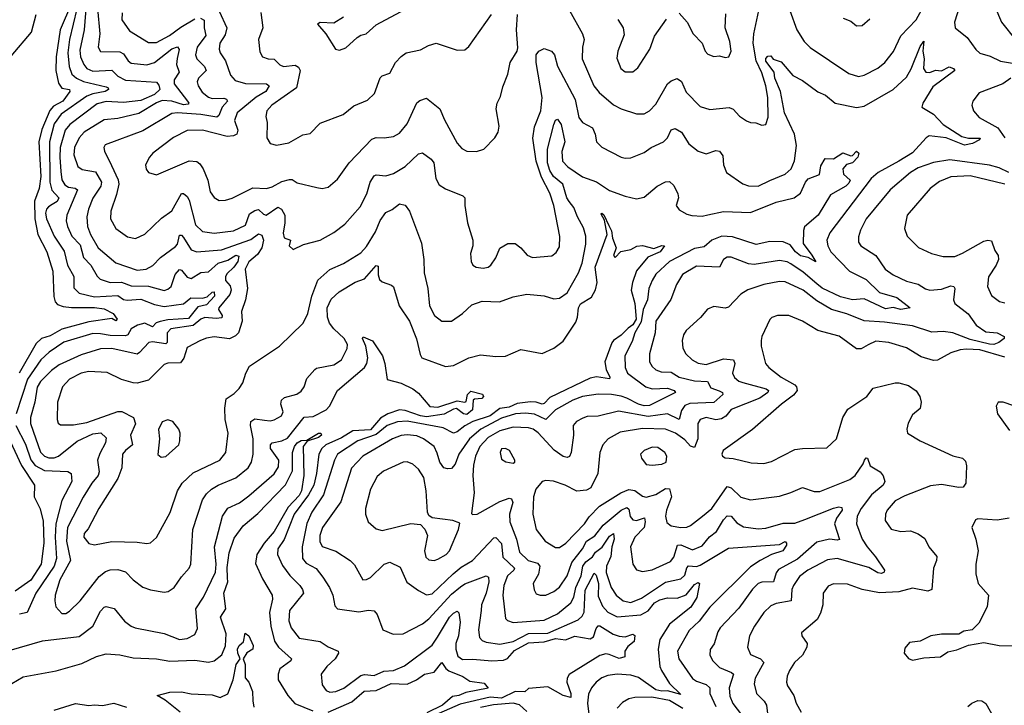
# Model space of a CAD drawing. Extents: x 1443846 to 1577407, y 839182 to 927291.
# Tile 37 of 256: x 1476716 to 1481821, y 847244 to 850797. Entities that reach past the tile are written whole.
import ezdxf

# ---------------------------------------------------------------- set-up
doc = ezdxf.new("R2010")
doc.units = 0

msp = doc.modelspace()

# ---------------------------------------------------------------- linework, layer by layer
at = {"layer": '0CON20XD'}
for points in [[(1477031, 850935), (1476975.2, 850695), (1476966.5, 850625), (1476972.5, 850555), (1476987.5, 850515), (1477011.8, 850495), (1477047.9, 850477.9), (1477165, 850449.4), (1477175.4, 850445), (1477176.5, 850435), (1477158.9, 850425), (1477095, 850413.7), (1477065, 850401), (1476931.3, 850308.7), (1476895, 850257.4), (1476870.4, 850165), (1476873.1, 849955), (1476883.4, 849913.4), (1476919.5, 849875), (1476910.8, 849855), (1476885, 849839.4), (1476865, 849828.4), (1476854.8, 849815), (1476850.5, 849795), (1476854.6, 849764.6), (1476894.8, 849675), (1476947.2, 849597.2), (1476963.6, 849525), (1476997.3, 849467.3), (1476997.1, 849407.1), (1477025, 849380), (1477105, 849361.7), (1477225, 849367.4), (1477255, 849347.7), (1477273.5, 849343.5), (1477345, 849349.1), (1477415, 849322), (1477465, 849311.4), (1477565, 849324.1), (1477603.9, 849356.1), (1477665.1, 849354.9), (1477688.4, 849361.6), (1477715, 849385.4), (1477725, 849386.5), (1477726.7, 849365), (1477685, 849319.2), (1477640.4, 849309.6), (1477591.8, 849248.2), (1477485, 849242.3), (1477445, 849233.8), (1477423.2, 849226.8), (1477405.1, 849204.9), (1477365, 849224.5), (1477327.9, 849215), (1477295, 849195.6), (1477277, 849165), (1477265, 849158.6), (1477185, 849160), (1477135, 849170), (1477095, 849170.7), (1476945, 849125.7), (1476868.7, 849075), (1476825.7, 849034.3), (1476756.6, 848935), (1476698.5, 848755)], [(1476985, 850882.1), (1476926.4, 850745), (1476905.6, 850605.6), (1476904.2, 850535), (1476918.3, 850468.3), (1476935, 850441.8), (1476975.3, 850435.3), (1476975.7, 850425.7), (1476940.4, 850375), (1476891.2, 850348.8), (1476873.4, 850326.6), (1476831.7, 850228.3), (1476816.3, 850165), (1476825.3, 849985), (1476817.6, 849922.4), (1476793.4, 849856.6), (1476795.4, 849765), (1476810.6, 849685), (1476857.6, 849595), (1476888.6, 849495), (1476893.7, 849363.7), (1476901.2, 849335), (1476912.3, 849322.3), (1476941.2, 849311.2), (1476985, 849305.5), (1477105, 849305.1), (1477155, 849298.4), (1477201.9, 849275), (1477222.5, 849245), (1477215, 849237.5), (1477195, 849248.6), (1477075, 849231.2), (1476935, 849194.3), (1476875, 849158.4), (1476829.6, 849145), (1476801.4, 849118.6), (1476713.4, 848965)], [(1477060.9, 850875), (1477050.3, 850745), (1477028.8, 850638.8), (1477031.7, 850605), (1477048.2, 850565), (1477065.4, 850545), (1477095, 850530.9), (1477195, 850535.9), (1477225, 850504.7), (1477265, 850484.8), (1477425, 850473.5), (1477438.7, 850458.7), (1477443.9, 850435), (1477415, 850410.1), (1477345, 850378.8), (1477255, 850368.6), (1477165, 850373), (1477118.2, 850361.8), (1476976.2, 850253.8), (1476951.9, 850225), (1476927.1, 850135), (1476924, 850085), (1476930.5, 850010.5), (1476935, 849966.9), (1476951.2, 849941.2), (1476968.7, 849928.7), (1477004.7, 849924.7), (1477015.9, 849915.9), (1476960, 849785), (1476957.5, 849755), (1476964.1, 849725), (1476986.3, 849675), (1477030.1, 849630.1), (1477047.2, 849565), (1477085.9, 849525), (1477117.7, 849467.7), (1477133.5, 849453.5), (1477186.2, 849435), (1477245, 849437.8), (1477295, 849417.8), (1477385, 849415.9), (1477465, 849394.8), (1477485, 849400.3), (1477501.8, 849415), (1477523.3, 849476.7), (1477545, 849502.1), (1477555, 849498.8), (1477585, 849463.3), (1477605, 849456.8), (1477655, 849486.8), (1477695, 849490.4), (1477745.1, 849534.9), (1477795, 849551.3), (1477836.6, 849576.6), (1477852.7, 849572.7), (1477847.1, 849545), (1477826.9, 849515), (1477790.4, 849479.6), (1477782.7, 849465), (1477783.1, 849445), (1477807.6, 849417.6), (1477813.7, 849395), (1477805.9, 849374.1), (1477748.4, 849305), (1477747, 849295), (1477766.3, 849265), (1477765, 849252.9), (1477735, 849248.1), (1477675.8, 849254.2), (1477655, 849246.1), (1477615, 849211.9), (1477500.6, 849195), (1477481.3, 849175), (1477481.1, 849125), (1477475, 849117.9), (1477405, 849128.2), (1477385.3, 849124.7), (1477338.1, 849071.9), (1477325.2, 849064.8), (1477195, 849093.2), (1477135, 849091.9), (1477035, 849060.7), (1476921.6, 849008.4), (1476880.7, 848979.3), (1476825, 848922.8), (1476807.4, 848892.6), (1476795.2, 848815), (1476771.9, 848735), (1476772.6, 848705), (1476785.7, 848665), (1476825, 848555.4), (1476845, 848534.8), (1476867.1, 848527.1), (1476895, 848527.3), (1476918.2, 848535), (1477015, 848612.7), (1477095, 848651), (1477136.4, 848656.4), (1477165, 848630), (1477161.6, 848605), (1477131.1, 848548.9), (1477120.2, 848515), (1477128.2, 848455), (1477123.5, 848435), (1477090.6, 848395), (1477046.3, 848323.7), (1476964.9, 848165.1), (1476958.7, 848095), (1476979.6, 847995), (1476924.5, 847895), (1476901.1, 847815), (1476898.4, 847785), (1476904.6, 847755), (1476935, 847720.5), (1476955, 847720.9), (1476975, 847731.8), (1477030.5, 847785), (1477128.2, 847911.7), (1477161.9, 847938.1), (1477186.2, 847946.2), (1477225, 847948.7), (1477265.2, 847935.2), (1477304.2, 847895), (1477355, 847857.1), (1477395, 847841.9), (1477465, 847831.4), (1477485.4, 847834.6), (1477516.9, 847855), (1477555, 847910.8), (1477595.3, 847954.7), (1477604.6, 847975.4), (1477613.3, 848155), (1477665, 848308.6), (1477685, 848340), (1477711.1, 848365), (1477744.8, 848385.2), (1477836.4, 848423.6), (1477900.4, 848475), (1477918.9, 848505), (1477927.8, 848545), (1477926.7, 848625), (1477913.6, 848695), (1477915.3, 848714.7), (1477935, 848728.2), (1477985, 848722.5), (1478015, 848719.2), (1478035, 848723.8), (1478074.4, 848745), (1478082.7, 848765), (1478070.4, 848805), (1478074.2, 848825.8), (1478090, 848840), (1478152.5, 848857.5), (1478175, 848872.5), (1478191.4, 848895), (1478205, 848938.8), (1478246, 848985), (1478255, 848991.4), (1478345, 849008.8), (1478385.3, 849034.7), (1478415, 849093.8), (1478416.1, 849115), (1478399.6, 849145), (1478344.9, 849194.9), (1478322.9, 849225), (1478311.9, 849255), (1478310.6, 849305), (1478331, 849349), (1478372.9, 849387.1), (1478455, 849436.8), (1478504.5, 849455), (1478565, 849524.2), (1478575, 849520), (1478574.5, 849474.5), (1478581.2, 849451.2), (1478595, 849438.8), (1478645, 849422), (1478655, 849413.3), (1478683.7, 849313.7), (1478737.1, 849235), (1478773.8, 849143.8), (1478792, 849062), (1478802, 849045), (1478925, 848999.4), (1478965.4, 849004.6), (1479045, 849045.5), (1479105, 849061.1), (1479185, 849051.5), (1479235, 849053.1), (1479315, 849088.8), (1479425, 849068), (1479485, 849095.4), (1479535, 849131.6), (1479599.3, 849230.7), (1479608.4, 849255), (1479613.9, 849305), (1479624.9, 849325.1), (1479680.9, 849359.1), (1479702.3, 849397.7), (1479710, 849435), (1479700.4, 849515), (1479761.5, 849685), (1479748.6, 849758.6), (1479731.2, 849788.8), (1479735, 849795.5), (1479745, 849785.8), (1479770.8, 849730.8), (1479785, 849703.3), (1479789.6, 849665), (1479808.8, 849615), (1479795.8, 849575), (1479804.6, 849564.6), (1479833.3, 849596.7), (1479885, 849606.7), (1479915.7, 849624.3), (1479945, 849627.1), (1480005, 849611.8), (1480045, 849626.9), (1480060, 849625), (1480036.6, 849595), (1479973.3, 849566.7), (1479913.8, 849496.2), (1479893.1, 849435), (1479887.5, 849395), (1479905.9, 849325.9), (1479913.2, 849245), (1479895, 849216.2), (1479870.4, 849199.6), (1479835, 849161.7), (1479794.6, 849135.4), (1479787.1, 849122.9), (1479750.7, 849025), (1479756.7, 848985), (1479775.4, 848945), (1479774, 848936), (1479706.6, 848946.6), (1479675, 848939.8), (1479465, 848840.2), (1479435, 848808.1), (1479425, 848804.8), (1479395, 848815.2), (1479365, 848816.4), (1479295, 848808.1), (1479255, 848790.2), (1479205, 848781.8), (1479155, 848744.9), (1479065.1, 848714.9), (1479025, 848693.1), (1478985, 848661.6), (1478965, 848654.6), (1478911.7, 848681.7), (1478725, 848716.9), (1478675, 848713.5), (1478622, 848695), (1478565, 848647), (1478469.6, 848615), (1478364.7, 848545), (1478348.4, 848515), (1478291.4, 848335), (1478230.3, 848245), (1478205, 848186.9), (1478180.2, 848065), (1478182.8, 848005), (1478201, 847981), (1478253.4, 847953.4), (1478288.9, 847908.9), (1478322.5, 847855), (1478340, 847815), (1478350.3, 847760.3), (1478364.6, 847744.6), (1478475, 847728.9), (1478525, 847738.1), (1478554.4, 847734.4), (1478570, 847715), (1478600, 847635), (1478652.8, 847612.8), (1478705, 847614.6), (1478805, 847666.2), (1478838.2, 847691.8), (1478955, 847821), (1479001.2, 847858.8), (1479025, 847873.8), (1479135, 847915.5), (1479147.8, 847907.8), (1479148.9, 847885), (1479135.5, 847825), (1479111.1, 847765), (1479109.7, 847735), (1479095.3, 847635), (1479100.8, 847595), (1479115, 847580), (1479135, 847571.8), (1479205, 847561.6), (1479275, 847574.8), (1479355, 847617), (1479455, 847617.4), (1479612.5, 847687.5), (1479633.5, 847706.5), (1479643.7, 847726.3), (1479648.8, 847841.2), (1479695, 847929.2), (1479705, 847919.1), (1479717.7, 847875), (1479715, 847809.4), (1479738.2, 847758.2), (1479765, 847727.4), (1479815, 847702.2), (1479936.2, 847713.8), (1479975, 847734.3), (1480008.3, 847775), (1480035, 847791.1), (1480075, 847801.1), (1480125, 847799.2), (1480172.6, 847817.4), (1480215, 847869.7), (1480235, 847881.1), (1480240.5, 847875), (1480226.7, 847803.3), (1480196.5, 847753.5), (1480084.8, 847665.2), (1480035.3, 847584.7), (1480026.7, 847535), (1480036, 847445), (1480043.2, 847425), (1480085, 847357.9), (1480145, 847300), (1480075, 847319.5), (1480045, 847317.3), (1480015, 847324.4), (1479925, 847388), (1479885, 847399.8), (1479815, 847406.5), (1479765, 847399.3), (1479735, 847386.7), (1479705, 847364.6), (1479680.9, 847335), (1479665, 847301.2), (1479660.7, 847255), (1479667.9, 847197.9)], [(1477120.4, 850855), (1477131.1, 850725), (1477123.3, 850655), (1477135, 850632.5), (1477235, 850631.6), (1477255, 850620), (1477278.9, 850585), (1477295, 850572.4), (1477375, 850564.3), (1477415, 850574.8), (1477505, 850645.8), (1477535, 850656.9), (1477542.9, 850642.9), (1477533.1, 850596.9), (1477530, 850565), (1477544.1, 850525), (1477517.9, 850485), (1477518.1, 850465), (1477586.6, 850375), (1477592.7, 850365), (1477589.5, 850360.5), (1477565, 850355.9), (1477505, 850374.4), (1477455, 850378.5), (1477425, 850367), (1477335, 850311.6), (1477225, 850285.3), (1477155, 850278.6), (1477051.2, 850215), (1477025, 850184.6), (1477000.9, 850135), (1476997.3, 850097.3), (1477017.4, 850037.4), (1477040.7, 850020.7), (1477109.2, 850009.2), (1477139.8, 849955), (1477137.7, 849935), (1477095, 849872.2), (1477072.7, 849815), (1477065.3, 849775), (1477067.8, 849725), (1477083.2, 849685), (1477123.7, 849615), (1477215, 849536.7), (1477325, 849499.6), (1477372, 849505), (1477405.9, 849524.1), (1477446, 849565), (1477525, 849621.5), (1477535.2, 849635), (1477545, 849680), (1477555, 849681.1), (1477565, 849669.1), (1477605, 849604.7), (1477635, 849594.8), (1477761.9, 849605), (1477915, 849657.8), (1477955, 849687.3), (1477971.3, 849681.3), (1477981.3, 849655), (1477971.7, 849615), (1477948.9, 849581.1), (1477905, 849542.8), (1477885.3, 849505), (1477897.5, 849405), (1477886.8, 849345), (1477867.1, 849285), (1477869.2, 849235), (1477850.8, 849175), (1477835, 849159.2), (1477805, 849144.3), (1477725, 849154.2), (1477685, 849147.8), (1477654.2, 849134.2)], [(1478395, 850810), (1478345, 850780), (1478275, 850782.5), (1478260, 850775), (1478303.3, 850725), (1478354.2, 850644.2), (1478375, 850638.8), (1478407.6, 850652.4), (1478465.5, 850704.5), (1478485, 850718), (1478512.5, 850725), (1478565, 850770), (1478717.5, 850852.5)], [(1480710, 850845), (1480745.3, 850745), (1480784.3, 850684.3), (1480815, 850652.5), (1481015, 850518.9), (1481065, 850503.5), (1481095, 850510.4), (1481165, 850546.8), (1481202.7, 850575), (1481247.2, 850632.8), (1481285, 850714.4), (1481365, 850796.7), (1481412.2, 850885)], [(1481589.6, 850865), (1481563.8, 850785), (1481565.8, 850755), (1481629.5, 850705), (1481673.3, 850643.3), (1481694.1, 850624.1), (1481748.9, 850608.9), (1481801.9, 850581.9), (1481913.5, 850563.5)], [(1481772.2, 850865), (1481807.1, 850785), (1481881.7, 850691.7)], [(1476671.4, 850608.6), (1476777.1, 850732.9), (1476802.4, 850825)], [(1477654.7, 850804.7), (1477673.1, 850795), (1477672.7, 850755), (1477681.9, 850715), (1477636.9, 850655), (1477628.2, 850615), (1477634.6, 850595), (1477675.3, 850555), (1477683.1, 850535), (1477643.3, 850495), (1477636.9, 850475), (1477641.1, 850455), (1477661.8, 850421.8), (1477695, 850395.2), (1477715, 850389.8), (1477775, 850390), (1477788.1, 850385), (1477793.5, 850375), (1477766.6, 850343.5), (1477748.9, 850301.1), (1477738.3, 850291.7), (1477655, 850305.6), (1477535, 850314), (1477505, 850311), (1477355, 850222.1), (1477160.4, 850149.6), (1477152.9, 850135), (1477156.7, 850116.7), (1477192.5, 850042.5), (1477227.3, 849967.3), (1477230.3, 849945), (1477218.7, 849891.3), (1477188.9, 849805), (1477187.3, 849765), (1477214.5, 849715), (1477275, 849672.1), (1477316.1, 849663.9), (1477365, 849685.6), (1477451.1, 849768.9), (1477505, 849806.7), (1477555, 849896), (1477565, 849897.5), (1477585, 849881.4), (1477595, 849862.5), (1477628.2, 849735), (1477665, 849700.4), (1477725, 849690.8), (1477825, 849703.3), (1477887, 849733), (1477908.6, 849791.3), (1477935, 849808.6), (1477955, 849814), (1477980.3, 849790.3), (1477995, 849784.8), (1478055, 849826.1), (1478073.8, 849815), (1478091.1, 849785), (1478091.2, 849745), (1478081.8, 849691.8), (1478087.1, 849667.1), (1478120, 849655), (1478114.2, 849625), (1478135, 849605.8), (1478187.6, 849632.4), (1478273.8, 849655), (1478345, 849694.3), (1478401.9, 849738.1), (1478481.8, 849828.2), (1478517.1, 849895), (1478533.1, 849955), (1478555, 849988.6), (1478565, 849993.1), (1478615, 849989.1), (1478655, 850000.4), (1478715, 850037.3), (1478785, 850101.9), (1478805, 850106.7), (1478849.2, 850075), (1478864.5, 850055), (1478874.6, 849975), (1478890.9, 849940.9), (1478925, 849920.6), (1479014.5, 849884.5), (1479024.2, 849875), (1479024.2, 849834.2), (1479037.5, 849745), (1479066.2, 849655), (1479066.2, 849625), (1479054, 849585), (1479056.7, 849545), (1479066.1, 849526.1), (1479082.5, 849515), (1479119.5, 849509.5)], [(1477247.4, 850832.6), (1477246.8, 850796.8), (1477285, 850740.5), (1477385, 850679.1), (1477425, 850679.7), (1477493.3, 850715), (1477551.7, 850758.3), (1477625, 850801.4)], [(1477751.5, 850841.5), (1477791.2, 850755), (1477781.4, 850718.6), (1477753.8, 850675), (1477750.4, 850645), (1477755.5, 850625), (1477783.8, 850583.8), (1477810, 850510), (1477833.1, 850483.1), (1477887.3, 850467.3), (1477995.8, 850465.8), (1478010.5, 850455), (1477992.4, 850425), (1477943.2, 850396.8), (1477843.7, 850315), (1477830, 850275), (1477848, 850225), (1477841.6, 850205), (1477824.8, 850195.2), (1477792.2, 850192.2), (1477665, 850224.7), (1477585, 850222.7), (1477513.8, 850186.2), (1477407.1, 850105), (1477389.4, 850085), (1477368.6, 850045), (1477372.1, 850022.1), (1477385, 850006), (1477425, 849992.9), (1477594.7, 850065.3), (1477635, 850062.3), (1477651, 850051), (1477667.7, 850025), (1477691.8, 849965), (1477704.5, 849905), (1477725, 849875.8), (1477750.3, 849860.3), (1477783, 849863), (1477817.8, 849872.2), (1477924.4, 849925.6), (1477996.6, 849923.4), (1478025, 849931.1), (1478075, 849958.4), (1478115, 849969.6), (1478128.8, 849968.8), (1478155, 849951.4), (1478257, 849927), (1478285, 849922.9), (1478315, 849929.2), (1478365, 849970.6), (1478424.7, 850055.3), (1478542, 850178), (1478563.9, 850186.1), (1478605.4, 850184.6), (1478655, 850192.2), (1478685, 850210), (1478725, 850258.6), (1478775, 850366.7), (1478790.5, 850379.5), (1478825, 850390), (1478895, 850336.2), (1478918.6, 850278.6), (1478985, 850157.5), (1479009.1, 850129.1), (1479035, 850115.6), (1479085, 850114.3), (1479122.7, 850127.3), (1479180, 850185), (1479198, 850215), (1479202.5, 850245), (1479186.9, 850335), (1479192.2, 850365), (1479209.8, 850400.2), (1479221.1, 850448.9), (1479246.7, 850515), (1479258.6, 850575), (1479295.2, 850634.8), (1479299.1, 850650.9), (1479292.5, 850745), (1479297.6, 850825)], [(1477966.5, 850835), (1477977.9, 850755), (1477954.5, 850695), (1477960.9, 850630.9), (1477975, 850604.2), (1478005.4, 850595.4), (1478035, 850592.3), (1478065, 850563.8), (1478084.8, 850554.8), (1478145, 850561.8), (1478161.4, 850551.4), (1478170.8, 850535), (1478151.1, 850445), (1478024.4, 850355), (1477998.5, 850325), (1477993.1, 850295), (1478000, 850265), (1477997.5, 850185), (1478015, 850156.2), (1478047.3, 850147.3), (1478111.3, 850158.7), (1478185, 850201.1), (1478222.6, 850207.4), (1478275, 850261.8), (1478393.9, 850306.1), (1478448.9, 850351.1), (1478518.9, 850381.1), (1478555.5, 850414.5), (1478585, 850496), (1478595, 850505.7), (1478635, 850520), (1478664.3, 850575), (1478695, 850607.5), (1478720, 850625), (1478795, 850640.5), (1478836.8, 850663.2), (1478875.5, 850675.5), (1478985, 850639.2), (1479025, 850642), (1479045, 850658.8), (1479163.3, 850825)], [(1479566.9, 850845), (1479634.7, 850725), (1479642.9, 850695), (1479634, 850655), (1479633.4, 850595), (1479692.8, 850455), (1479720.6, 850420.6), (1479795, 850356.1), (1479835, 850335.3), (1479915, 850308.9), (1479955, 850308.8), (1479981.9, 850325), (1480015, 850359.4), (1480075.6, 850465), (1480095, 850480.6), (1480125, 850492), (1480147.8, 850477.8), (1480172.3, 850422.3), (1480245, 850346.9), (1480295, 850331.8), (1480395, 850342.7), (1480415, 850333.1), (1480448.3, 850298.3), (1480485, 850272.5), (1480505, 850264.2), (1480532.5, 850262.5), (1480565, 850250), (1480585, 850254), (1480597.6, 850292.4), (1480595.7, 850394.3), (1480585.2, 850455), (1480565, 850522.2), (1480534.2, 850585), (1480519.6, 850675), (1480522.3, 850725), (1480548.8, 850845)], [(1479818.1, 850798.1), (1479846.1, 850756.1), (1479851.1, 850718.9), (1479817.1, 850635), (1479812.1, 850597.9), (1479832.9, 850545), (1479855, 850527.5), (1479895, 850528), (1479921.3, 850548.7), (1479983.1, 850645), (1480007.2, 850712.8), (1480069.9, 850800.1)], [(1480135, 850830.6), (1480176.7, 850785), (1480208.1, 850725), (1480254.2, 850675), (1480270.8, 850635), (1480285, 850618), (1480315, 850607.5), (1480345, 850610), (1480375, 850601.4), (1480393.3, 850605), (1480405.6, 850635), (1480399.1, 850685), (1480373.5, 850755), (1480377.9, 850827.9)], [(1480985.8, 850805.8), (1481025, 850790), (1481055, 850766.2), (1481085, 850767.5), (1481125, 850802)], [(1479119.5, 849509.5), (1479145, 849514.4), (1479160, 849525), (1479185, 849563.8), (1479206.7, 849613.3), (1479247.3, 849637.3), (1479285, 849637.1), (1479314.4, 849615), (1479347.4, 849577.4), (1479375, 849565.5), (1479475, 849573.1), (1479498.6, 849591.4), (1479515, 849620), (1479516.8, 849673.2), (1479486.3, 849835), (1479465, 849898.1), (1479421.9, 849981.9), (1479394.3, 850064.3), (1479376.7, 850183.3), (1479385, 850242), (1479418.2, 850325), (1479425.3, 850394.7), (1479393.6, 850575), (1479394.7, 850615), (1479408.2, 850635), (1479435, 850647.6), (1479474.4, 850635), (1479488.8, 850615), (1479505, 850555.8), (1479595.6, 850384.4), (1479615, 850290), (1479635, 850264.4), (1479686.4, 850236.4), (1479700, 850205), (1479706.7, 850165), (1479735, 850136.7), (1479835, 850085.7), (1479855, 850079.4), (1479885, 850081.1), (1479955, 850109.5), (1479990, 850135), (1480055, 850164.3), (1480075.3, 850184.7), (1480095, 850227.1), (1480115, 850233.6), (1480148.2, 850215), (1480185, 850154.5), (1480235, 850116.7), (1480275, 850101.9), (1480325, 850120), (1480345, 850116.2), (1480362.4, 850092.4), (1480366.2, 850045), (1480381.9, 850005), (1480465, 849946.7), (1480495, 849936.7), (1480545, 849935.5), (1480606.5, 849963.5), (1480685, 849997.3), (1480715.9, 850024.1), (1480734.2, 850065.8), (1480744.4, 850145), (1480733, 850205), (1480681.6, 850315), (1480660.5, 850425), (1480632.4, 850495), (1480628.2, 850525), (1480585, 850582.5), (1480585, 850596.5), (1480595, 850607.9), (1480610.5, 850610.5), (1480623.6, 850593.6), (1480665, 850578.5), (1480725, 850508.8), (1480775, 850482.2), (1480855, 850424.3), (1480895, 850407.1), (1480944.6, 850364.6), (1481055, 850342.3), (1481095, 850348.5), (1481245, 850435.5), (1481315, 850500.4), (1481338, 850542), (1481385, 850659.4), (1481405, 850685.6), (1481399.7, 850635), (1481406.2, 850595), (1481403.1, 850545), (1481414.4, 850525), (1481435, 850524.6), (1481465, 850536.7), (1481495, 850532.5), (1481535, 850553.6), (1481557.5, 850545), (1481565.3, 850534.7), (1481450.6, 850449.4), (1481398.2, 850365), (1481393.6, 850345), (1481455, 850307.3), (1481504.9, 850254.9), (1481601.7, 850191.7), (1481635, 850183.2), (1481695.7, 850184.3), (1481692.5, 850175), (1481657.1, 850155), (1481615, 850147.4), (1481520, 850185), (1481432.5, 850195), (1481416.2, 850185), (1481345, 850107.1), (1481275.2, 850064.8), (1481168.2, 850005), (1481131.2, 849975), (1480916.6, 849693.4), (1480901.3, 849655), (1480907.3, 849625), (1480922.8, 849595), (1481018.2, 849495), (1481105, 849450.8), (1481174.2, 849384.2), (1481265, 849358.2), (1481332.5, 849305), (1481285, 849294.8), (1481245, 849306), (1481205, 849299.8), (1481095, 849351.4), (1481034.2, 849345.8), (1480971.7, 849361.7), (1480876.6, 849406.6), (1480848.9, 849428.9), (1480779.3, 849489.3), (1480715, 849532.2), (1480695, 849542.3), (1480655, 849549.8), (1480525, 849528), (1480495, 849532.5), (1480405, 849566.4), (1480385, 849567.5), (1480365.8, 849555), (1480344.6, 849515.4), (1480225, 849520.6), (1480152.2, 849477.8), (1480122, 849425), (1480092.2, 849347.8), (1480014.7, 849235), (1480011.4, 849175), (1479982.2, 849065), (1479982.5, 849025), (1479995, 848999.4), (1480015, 848982.1), (1480043.1, 848973.1), (1480095, 848971.2), (1480135, 848944.8), (1480215, 848925.2), (1480281.8, 848921.8), (1480300, 848890), (1480343.2, 848873.3), (1480360, 848865), (1480361.4, 848855), (1480315, 848813.8), (1480191.8, 848808.2), (1480165, 848798.2), (1480148.2, 848771.8), (1480135, 848724.7), (1480074.8, 848754.8), (1479975, 848741.9), (1479821.3, 848768.7), (1479715, 848743.3), (1479659.4, 848740.6), (1479636.9, 848733.1), (1479602.9, 848715), (1479585.6, 848695), (1479588.5, 848645), (1479576, 848555), (1479567.1, 848532.9), (1479555, 848528.2), (1479534.4, 848534.4), (1479486.9, 848566.9), (1479405, 848656.7), (1479378.9, 848675), (1479355, 848682.6), (1479275, 848685.6), (1479205, 848666.2), (1479145, 848633), (1479102.3, 848585), (1479080, 848535), (1479068.7, 848488.7), (1479066.2, 848435), (1479073.3, 848345), (1479058.3, 848238.3), (1479063.3, 848233.3), (1479087.5, 848235), (1479205, 848301.2), (1479255, 848317.3), (1479265.5, 848315), (1479272.5, 848295), (1479256.8, 848235), (1479257.6, 848195), (1479293, 848105), (1479307.5, 848037.5), (1479352.1, 847995), (1479400.6, 847980.6), (1479413.5, 847965), (1479406.1, 847923.9), (1479378.9, 847875), (1479383.6, 847843.6), (1479395, 847822.5), (1479415, 847814.5), (1479445, 847815.4), (1479485, 847833.8), (1479515, 847856.9), (1479555, 847914.6), (1479578.7, 847985), (1479635, 848055.9), (1479654.9, 848095.1), (1479697.6, 848122.4), (1479741.8, 848178.2), (1479835, 848254.8), (1479865, 848269.7), (1479875, 848260.6), (1479882.1, 848222.1), (1479895, 848204.7), (1479915, 848202), (1479955.3, 848215.3), (1479959.8, 848195), (1479953.5, 848165), (1479906.1, 848115), (1479883.8, 848065), (1479895.6, 847975), (1479915, 847945.8), (1479945, 847937.8), (1479995, 847946.7), (1480090.7, 847989.3), (1480107.9, 848012.1), (1480126.9, 848075), (1480145, 848075.6), (1480205, 848050), (1480255, 848071.6), (1480293.2, 848116.8), (1480330, 848145), (1480364.8, 848205), (1480385, 848226.8), (1480405, 848223.8), (1480435, 848190.4), (1480469.1, 848169.1), (1480545, 848158.1), (1480585, 848161.7), (1480675, 848188.6), (1480735, 848188.9), (1480786.7, 848206.7), (1480935, 848266.5), (1480962.7, 848272.7), (1480979.8, 848269.8), (1480980.4, 848255), (1480951.2, 848215), (1480940.4, 848185), (1480966.6, 848103.4), (1480955, 848099.6), (1480915.2, 848105.2), (1480849.7, 848090.3), (1480748.4, 848001.6), (1480651.4, 847948.6), (1480638.7, 847931.3), (1480625, 847884.7), (1480565, 847882.9), (1480544.5, 847875), (1480515, 847846.4), (1480445, 847747.5), (1480348.2, 847645), (1480336.2, 847625), (1480317.8, 847562.2), (1480297.2, 847532.8), (1480294.4, 847505), (1480310, 847475), (1480345, 847440.5), (1480406.9, 847415), (1480417.3, 847405), (1480395.7, 847335), (1480397.7, 847292.3), (1480413.7, 847253.7), (1480458.2, 847195)], [(1481855, 850495.2), (1481814.2, 850465.8), (1481690.9, 850419.1), (1481658.8, 850375), (1481653.8, 850355), (1481662, 850325), (1481691.1, 850291.1), (1481787.6, 850237.6), (1481825, 850185.6)], [(1477654.2, 849134.2), (1477585, 849099.4), (1477566.7, 849043.3), (1477550.5, 849019.5), (1477485, 849016.9), (1477465, 849010), (1477385, 848928.8), (1477325, 848914.5), (1477305, 848915.6), (1477245, 848932.3), (1477169.4, 848969.4), (1477075, 848974.7), (1477035, 848965.8), (1476975, 848933.8), (1476937.9, 848895), (1476912.3, 848815), (1476910, 848725), (1476915.7, 848705.7), (1476927.8, 848697.8), (1476995, 848698.4), (1477065, 848709.3), (1477225, 848767.1), (1477246.8, 848766.8), (1477305.7, 848735.7), (1477316.4, 848703.6), (1477290.3, 848645), (1477301.8, 848595), (1477264.6, 848565), (1477249.2, 848545), (1477245.3, 848475), (1477225, 848420.5), (1477126.8, 848265), (1477071.5, 848158.5), (1477050, 848135), (1477048.9, 848115), (1477075, 848082.9), (1477105, 848075.6), (1477195, 848092.7), (1477325, 848090.4), (1477375, 848083.1), (1477395, 848086.9), (1477425.4, 848114.6), (1477497.3, 848242.7), (1477534.2, 848355.8), (1477558.5, 848395), (1477615, 848449.1), (1477754.4, 848515), (1477785.3, 848554.7), (1477798, 848655), (1477782.3, 848725), (1477779.8, 848785), (1477786.8, 848833.2), (1477829.3, 848860.7), (1477854.6, 848885.4), (1477873.1, 848915), (1477888.1, 848965), (1477907.9, 849002.1), (1478062.9, 849105), (1478186.9, 849225), (1478210.9, 849275), (1478231.1, 849365), (1478262.7, 849447.3), (1478325, 849503.4), (1478395, 849534.1), (1478485, 849589.1), (1478515, 849621.9), (1478561.3, 849698.7), (1478585, 849757.1), (1478615, 849798.6), (1478647, 849813), (1478685, 849842.5), (1478715, 849836), (1478737.1, 849805), (1478800.3, 849639.7), (1478812.5, 849555), (1478813.2, 849485), (1478832.3, 849405), (1478841.5, 849315), (1478866.9, 849265), (1478904.5, 849234.5), (1478955.3, 849234.7), (1479011.9, 849275), (1479060.1, 849319.9), (1479115, 849337.9), (1479204.5, 849335.5), (1479275, 849360.6), (1479345.8, 849374.2), (1479436.2, 849366.2), (1479485, 849350.9), (1479515, 849353.6), (1479555, 849381.1), (1479614, 849486), (1479633.2, 849535), (1479652.3, 849635), (1479651.7, 849675), (1479639.5, 849719.5), (1479608.4, 849775), (1479589.2, 849825), (1479565.9, 849855), (1479553.6, 849875), (1479531.7, 849945), (1479483.6, 849985), (1479465, 850015.9), (1479452.4, 850055), (1479453.8, 850126.2), (1479485, 850254.5), (1479495, 850277.3), (1479505, 850282.7), (1479523.3, 850255), (1479542.5, 850165), (1479527, 850115), (1479530, 850065), (1479558.5, 850035), (1479635, 849983.5), (1479707, 849957), (1479775, 849912.5), (1479855, 849882.7), (1479915, 849868.6), (1479955, 849877.5), (1480020.8, 849935), (1480065, 849956.7), (1480085, 849958.6), (1480108.2, 849938.2), (1480129.5, 849895), (1480131.8, 849875), (1480120, 849835), (1480135, 849811.9), (1480175, 849788.8), (1480202, 849782), (1480255, 849778.9), (1480284.4, 849785.6), (1480365, 849804.2), (1480505, 849798.4), (1480638.3, 849851.7), (1480731.4, 849875), (1480765, 849898.2), (1480790.2, 849955), (1480805, 849973.5), (1480862.9, 849995), (1480869.3, 850040.7), (1480892.1, 850077.9), (1480935, 850076.6), (1480985, 850108.3), (1481025, 850091.8), (1481035, 850092.9), (1481055, 850115.8), (1481067.3, 850105), (1481061.5, 850085), (1481035, 850055.5), (1481003.4, 850046.6), (1480984.4, 850025), (1480987.3, 849997.3), (1481021.4, 849965), (1481015, 849950), (1480999.4, 849935), (1480920.2, 849889.8), (1480856.1, 849785), (1480785.3, 849724.7), (1480779.6, 849705), (1480778.2, 849638.2), (1480822.7, 849577.3), (1480845, 849543.3), (1480805.3, 849565.3), (1480765, 849573.6), (1480738.6, 849595), (1480710.5, 849630.5), (1480675, 849646.2), (1480605, 849648.7), (1480535, 849631.7), (1480411.9, 849671.9), (1480356.3, 849676.3), (1480304.6, 849655), (1480265, 849620.6), (1480215, 849611.3), (1480086, 849545), (1480015, 849479.1), (1479994.8, 849445), (1479978.6, 849405), (1479971.1, 849345), (1479948.9, 849295), (1479939.1, 849230.9), (1479906.1, 849175), (1479891.1, 849128.9), (1479854.7, 849055), (1479855.3, 848995.3), (1479867.7, 848965), (1479963.2, 848895), (1479995, 848885.2), (1480075, 848888.2), (1480110, 848875), (1480115.8, 848865), (1479981.2, 848798.8), (1479955, 848797), (1479925, 848804.1), (1479865, 848836.7), (1479835, 848845.9), (1479785, 848854.5), (1479715, 848856.3), (1479635, 848844.4), (1479585, 848826.4), (1479495, 848776.2), (1479445, 848725.2), (1479385, 848752.9), (1479339.1, 848759.1), (1479287.1, 848755), (1479215, 848732.4), (1479107.3, 848675), (1479048, 848625), (1478992.9, 848545), (1478975, 848494.3), (1478955, 848472.2), (1478935, 848469.4), (1478915, 848475.6), (1478894.8, 848504.8), (1478881.7, 848551.7), (1478865, 848586.1), (1478810.4, 848625), (1478775, 848640), (1478725, 848645.2), (1478695, 848641.9), (1478649.5, 848625), (1478495, 848535.3), (1478437.3, 848472.7), (1478381.2, 848298.8), (1478285.9, 848165), (1478272.3, 848125), (1478272.4, 848092.4), (1478285, 848067.8), (1478355, 848042.7), (1478429.4, 847995), (1478451.5, 847971.5), (1478495, 847894.3), (1478515, 847895.6), (1478535, 847907.1), (1478606.9, 847975), (1478636.3, 847986.3), (1478689.9, 847959.9), (1478723.2, 847883.2), (1478785, 847839.2), (1478825, 847816.2), (1478855, 847821.6), (1478963.6, 847926.4), (1479005, 847959.8), (1479063.8, 847995), (1479175, 848111.5), (1479185, 848114.5), (1479215, 848083.1), (1479221.7, 848011.7), (1479281.5, 847955), (1479278.9, 847945), (1479245.2, 847915), (1479225.8, 847865), (1479222.2, 847815), (1479234.6, 847694.6), (1479245, 847683.5), (1479275, 847673.9), (1479435, 847685.2), (1479505, 847717.7), (1479574.2, 847775), (1479589.8, 847805), (1479599.4, 847855), (1479627.2, 847915), (1479636.5, 847965), (1479651.4, 847988.6), (1479686, 848014), (1479702.4, 848037.6), (1479736.6, 848063.4), (1479775, 848120.9), (1479795, 848134.3), (1479798.4, 848105), (1479785.8, 848065), (1479781, 848015), (1479758.1, 847965), (1479757.7, 847932.3), (1479783.1, 847855), (1479808.9, 847815), (1479845, 847786.5), (1479885, 847776.8), (1479940.8, 847799.2), (1480065, 847883.2), (1480145, 847899.5), (1480165, 847919.6), (1480175, 847957.1), (1480183.2, 847966.8), (1480225, 847964), (1480245, 847969.8), (1480391.9, 848058.1), (1480655, 848078.2), (1480685, 848092.5), (1480692.5, 848085), (1480692.2, 848075), (1480673.6, 848045), (1480614.6, 848025.4), (1480555, 847994.7), (1480505, 847962.3), (1480295, 847753.4), (1480238.8, 847681.2), (1480187.7, 847632.3), (1480127.4, 847525), (1480133.4, 847485), (1480205, 847383.6), (1480225, 847369.1), (1480275, 847351.8), (1480295.2, 847335.2), (1480295.3, 847305), (1480325, 847238.6)], [(1481845, 850004.7), (1481795, 850028.9), (1481745, 850043.7), (1481538.5, 850071.5), (1481455, 850057), (1481375, 850029.3), (1481334.6, 850005), (1481230, 849915), (1481105.4, 849765), (1481075, 849707.5), (1481065, 849672.5), (1481065.5, 849645), (1481076.9, 849625), (1481154.7, 849574.7), (1481204.5, 849505), (1481245, 849474.6), (1481315, 849442.7), (1481375, 849426.1), (1481412.7, 849402.7), (1481435, 849396.1), (1481495, 849400.7), (1481545, 849418.2), (1481559.2, 849415), (1481564.5, 849404.5), (1481558.8, 849345), (1481565, 849327.5), (1481633.9, 849273.9), (1481675.5, 849215), (1481725, 849179.1), (1481784.3, 849174.3), (1481820.8, 849155), (1481820, 849145), (1481792.3, 849125), (1481766.9, 849115), (1481745, 849115.3), (1481645, 849139.7), (1481555, 849174.4), (1481505, 849181.1), (1481445, 849177.9), (1481345, 849211.7), (1481199.4, 849230.6), (1481095, 849237.4), (1481005, 849273.8), (1480925.2, 849295.2), (1480850.1, 849340.1), (1480778.2, 849395), (1480685, 849439.6), (1480655, 849441.3), (1480574.3, 849425.7), (1480492.1, 849397.9), (1480455, 849375.6), (1480392.1, 849307.9), (1480375, 849303.1), (1480315, 849311.1), (1480282.6, 849297.4), (1480246, 849254), (1480172.6, 849187.4), (1480157.8, 849165), (1480150.6, 849135), (1480154.4, 849095), (1480170.6, 849065), (1480202.9, 849035), (1480235, 849018.2), (1480275, 849010.3), (1480365, 849040.7), (1480416.9, 849035), (1480424.2, 849015), (1480412.7, 848965), (1480422.5, 848942.5)], [(1481825, 849944.3), (1481645, 849987.7), (1481545, 849982.4), (1481485, 849958.9), (1481436.9, 849923.1), (1481318.6, 849785), (1481304.2, 849715), (1481318, 849675), (1481377, 849617), (1481443.3, 849585), (1481505, 849570.5), (1481565, 849570.5), (1481605, 849586.8), (1481715, 849649.6), (1481735.4, 849655.4), (1481755, 849650.8), (1481771.5, 849601.5), (1481788.9, 849575), (1481791.5, 849555), (1481779.6, 849525), (1481739.5, 849465), (1481733.5, 849415), (1481755, 849368.6), (1481797, 849337), (1481825, 849330.7)], [(1481825, 849049.2), (1481695, 849085.7), (1481625, 849090.4), (1481593.3, 849086.7), (1481545, 849070.8), (1481475, 849033.6), (1481455, 849030.9), (1481390.8, 849050.8), (1481315, 849097.3), (1481223.3, 849125), (1481155, 849130.9), (1481115, 849112.5), (1481078.8, 849091.2), (1481055, 849090.9), (1480965, 849157.1), (1480855, 849186.1), (1480775, 849234.5), (1480705, 849264.4), (1480645.8, 849264.2), (1480616, 849254), (1480605.8, 849244.2), (1480563.8, 849155), (1480560, 849135), (1480560.8, 849105), (1480583.1, 849015), (1480600, 848995), (1480664.5, 848944.5), (1480734.8, 848904.8), (1480744.3, 848894.3), (1480746.6, 848876.6), (1480728.5, 848851.5), (1480666.4, 848805), (1480516.2, 848673.8), (1480364, 848565), (1480356.2, 848545), (1480360, 848535), (1480375, 848526.2), (1480415, 848524.2), (1480508.8, 848501.2), (1480575, 848497.1), (1480615, 848507.1), (1480735, 848569.5), (1480775, 848575.6), (1480902, 848578), (1480950.8, 848625), (1480983.6, 848736.4), (1481010.3, 848779.7), (1481108, 848845), (1481141.7, 848888.3), (1481255, 848915.7), (1481275, 848915.7), (1481325, 848902), (1481364.2, 848874.2), (1481383.8, 848845), (1481390, 848815), (1481385, 848782.5), (1481345, 848750), (1481323.2, 848706.8), (1481316, 848675), (1481320, 848655), (1481385.4, 848615.4), (1481555, 848537.9), (1481605.5, 848525.5), (1481620.3, 848510.3), (1481625.5, 848485), (1481621.4, 848395), (1481608.8, 848375), (1481585, 848373.6), (1481495, 848388.4), (1481438.6, 848381.4), (1481305, 848330), (1481255, 848303.6), (1481214.5, 848255), (1481205.6, 848235), (1481202.9, 848202.9), (1481235, 848156.7), (1481284.4, 848144.4), (1481335, 848149.2), (1481375, 848132.9), (1481409.3, 848109.3), (1481430, 848065), (1481470.8, 848015), (1481470, 847995), (1481454.6, 847955), (1481445, 847843.8), (1481425, 847835.7), (1481345, 847851.2), (1481275, 847832.7), (1481175, 847826.4), (1481084.7, 847844.7), (1481007.8, 847872.2), (1480935, 847874.5), (1480908.6, 847861.4), (1480882.5, 847825), (1480880.4, 847765), (1480868.9, 847721.1), (1480851.4, 847688.6), (1480770.5, 847619.5), (1480771.2, 847605), (1480798.6, 847565), (1480798, 847545), (1480775.6, 847505), (1480734.2, 847465.8), (1480707.5, 847425), (1480695.5, 847395), (1480692.5, 847365), (1480696.9, 847345), (1480730, 847295), (1480743.1, 847255), (1480768, 847208)], [(1478059, 848481), (1478059.7, 848515), (1478017, 848575), (1478016.4, 848595), (1478026.2, 848603.8), (1478075.9, 848614.1), (1478105, 848629.2), (1478192.2, 848737.8), (1478238.3, 848741.7), (1478305.4, 848775), (1478322.7, 848795), (1478364.8, 848875.2), (1478504.4, 848995.6), (1478517.1, 849015), (1478521.8, 849045), (1478511.4, 849105), (1478493.6, 849145), (1478496.7, 849153.3), (1478545, 849132.5), (1478596.8, 849055), (1478609.7, 849015), (1478622.4, 848932.4), (1478693.5, 848913.5), (1478755, 848883.8), (1478785, 848861.2), (1478842.8, 848792.8), (1478885, 848789.1), (1478985, 848822.5), (1479025, 848814.5), (1479030.9, 848819.1), (1479038.4, 848855), (1479055, 848872.9), (1479116.2, 848856.2), (1479121.4, 848845), (1479113.3, 848835), (1479075, 848831.5), (1479066.9, 848825), (1479064, 848775), (1479035, 848751.7), (1479017.3, 848755), (1478982, 848782), (1478965, 848779.3), (1478916.8, 848753.2), (1478825, 848740.1), (1478795, 848744), (1478715, 848772.8), (1478685, 848775.2), (1478625, 848754.9), (1478587.2, 848732.8), (1478535, 848672.3), (1478443.7, 848666.3), (1478385, 848630.6), (1478304.3, 848595), (1478283.4, 848575), (1478268.1, 848545), (1478255.9, 848445), (1478241.4, 848385), (1478213, 848335), (1478139.8, 848235), (1478087, 848103), (1478054.7, 848055), (1478053.9, 848025), (1478078.9, 847968.9), (1478116.6, 847916.6), (1478169.5, 847865), (1478183.3, 847845), (1478187.5, 847825), (1478115.9, 847735), (1478112.2, 847682.2), (1478123.5, 847645), (1478165, 847593.1), (1478275, 847575.4), (1478315, 847546.8), (1478368, 847525), (1478369.2, 847515), (1478352.1, 847485), (1478309.1, 847445), (1478280, 847405), (1478285, 847350), (1478305, 847320.6), (1478325, 847312.9), (1478356.2, 847315), (1478397, 847333), (1478485, 847398.3), (1478505, 847403.2), (1478555, 847398.8), (1478605, 847421.8), (1478655, 847424), (1478711.7, 847448.3), (1478855, 847556.8), (1478883.3, 847596.7), (1478945, 847701.8), (1478965, 847722.3), (1478985, 847731.4), (1478993.5, 847723.5), (1479000, 847675), (1478991, 847605), (1478978.1, 847565), (1478977.9, 847535), (1478988.2, 847498.2), (1479012.2, 847482.2), (1479065, 847483.8), (1479165.2, 847475.2), (1479225, 847478.7), (1479245, 847486.1), (1479282.4, 847527.6), (1479355, 847568.6), (1479435, 847574), (1479495, 847591.1), (1479545.8, 847584.2), (1479595, 847602.2), (1479675, 847588.9), (1479690.9, 847599.1), (1479705, 847643.1), (1479715, 847655.6), (1479725, 847655.4), (1479793.4, 847613.4), (1479825, 847603.3), (1479855, 847599.5), (1479895, 847613.1), (1479906.1, 847606.1), (1479902.2, 847575), (1479870.3, 847549.7), (1479853.6, 847525), (1479854.4, 847495), (1479825, 847486.7), (1479773.2, 847506.8), (1479755, 847510.4), (1479725, 847502.9), (1479565.4, 847404.6), (1479554.6, 847385.4), (1479552.7, 847365), (1479574.3, 847305), (1479573.3, 847285), (1479533.8, 847295), (1479455, 847340), (1479355, 847330.7), (1479335, 847314.7), (1479285, 847315.4), (1479215, 847281), (1479155, 847286.9), (1479000.5, 847249.5), (1478791.3, 847158.7)], [(1480422.5, 848942.5), (1480444.5, 848925), (1480465, 848917.7), (1480586.9, 848885), (1480598.9, 848875), (1480595.5, 848865), (1480553.3, 848836.7), (1480405, 848777.5), (1480377, 848743), (1480355, 848728.1), (1480325, 848723.9), (1480275, 848735.3), (1480245, 848725.4), (1480232, 848705), (1480232.1, 848625), (1480215, 848580.4), (1480195, 848586.6), (1480165, 848619.3), (1480116, 848655), (1480065, 848674.8), (1479945, 848678), (1479829.4, 848660.6), (1479766.9, 848625), (1479740.5, 848595), (1479724.5, 848554.5), (1479713.8, 848445), (1479677.9, 848372.1), (1479655, 848359.1), (1479605, 848354.5), (1479544, 848386), (1479484.3, 848405.7), (1479445, 848409.2), (1479425.6, 848404.4), (1479392.2, 848365), (1479380, 848325), (1479376.9, 848235), (1479395, 848156), (1479441.1, 848095), (1479495, 848062.7), (1479515, 848061.8), (1479547.7, 848085), (1479644.6, 848185), (1479668.9, 848221.1), (1479723.1, 848276.9), (1479833.7, 848346.3), (1479875, 848362), (1479905, 848357.4), (1479945, 848328.9), (1479965, 848323.6), (1480015, 848336.8), (1480065, 848367.5), (1480085, 848366), (1480095.2, 848324.8), (1480069.6, 848255), (1480065.4, 848225), (1480072.4, 848192.4), (1480094, 848174), (1480145, 848165.4), (1480175, 848167.7), (1480195, 848176.2), (1480256.2, 848223.8), (1480305, 848263.5), (1480385, 848379.1), (1480405, 848371.9), (1480455, 848323.1), (1480505, 848309.2), (1480655, 848328.2), (1480715, 848346.4), (1480775, 848373.3), (1480835, 848351.8), (1480865, 848351.8), (1481020.5, 848415), (1481047.7, 848435), (1481089.4, 848495), (1481095.7, 848515), (1481105, 848526.2), (1481112.5, 848525), (1481126.7, 848485), (1481178, 848455), (1481193, 848433), (1481201.4, 848405), (1481193.3, 848385), (1481133.6, 848335), (1481080, 848265), (1481059.3, 848225), (1481055.4, 848185), (1481084.7, 848105), (1481109.7, 848065), (1481154.1, 848014.1), (1481200, 847945), (1481198.5, 847935), (1481185, 847926.9), (1481165, 847930.6), (1481118.2, 847958.2), (1480955, 848005.3), (1480905, 847998.8), (1480802.1, 847945), (1480758.9, 847911.1), (1480727.6, 847865), (1480720.5, 847845), (1480716.2, 847785), (1480638.1, 847771.9), (1480610.9, 847759.1), (1480575.4, 847725), (1480526.4, 847655), (1480500.5, 847605), (1480489.1, 847545), (1480505, 847508.1), (1480558.1, 847485), (1480575.3, 847465.3), (1480529.3, 847385), (1480523.8, 847355), (1480537.1, 847305), (1480576.6, 847266.6), (1480589.3, 847245), (1480600.9, 847145)], [(1481926.6, 848776.6), (1481815, 848816), (1481790, 848815), (1481780, 848795), (1481786.7, 848755), (1481848.9, 848668.9)], [(1477450.7, 848530.7), (1477475, 848534.2), (1477540.8, 848595), (1477547.1, 848615), (1477548.8, 848655), (1477541.2, 848675), (1477510, 848715), (1477485, 848724), (1477455, 848713.3), (1477436.1, 848673.9), (1477440.8, 848625), (1477433.3, 848543.3), (1477450.7, 848530.7)], [(1476585, 847304.7), (1476735, 847392.3), (1476905, 847422.3), (1477039.1, 847460.9), (1477115, 847496.4), (1477165, 847511.8), (1477235, 847505.5), (1477305, 847490.7), (1477425, 847485.9), (1477495, 847472.7), (1477625, 847478.1), (1477695, 847467.9), (1477725, 847474.6), (1477765, 847505.5), (1477783.2, 847553.2), (1477786.6, 847615), (1477758.2, 847701.8), (1477785.5, 847744.5), (1477774.8, 847825), (1477795.7, 847884.3), (1477794.7, 847905), (1477791.8, 847958.2), (1477802.4, 848035), (1477829.3, 848110.7), (1477875.5, 848175), (1477952, 848238), (1478095, 848386.2), (1478130.7, 848459.3), (1478130.5, 848555), (1478140.9, 848585), (1478155, 848603.8), (1478175, 848616.9), (1478205, 848618.8), (1478265, 848654.6), (1478277.5, 848655), (1478281.3, 848645), (1478265, 848632), (1478206.2, 848613.8), (1478186.1, 848585), (1478189.5, 848435), (1478178.3, 848355), (1478165, 848331.8), (1478108.9, 848271.1), (1478035.3, 848144.7), (1477983.6, 848085), (1477946.6, 848025), (1477939.9, 847979.9), (1477975, 847899.4), (1478026, 847815), (1478027.1, 847795), (1478012, 847725), (1478018.6, 847655), (1478037.4, 847577.4), (1478058.2, 847545), (1478125.4, 847485), (1478123.1, 847475), (1478065, 847432.9), (1478056.2, 847405), (1478056.2, 847376.2), (1478106.9, 847295), (1478143.1, 847253.1), (1478237.1, 847215)], [(1476697.2, 848695), (1476746.8, 848596.8), (1476775, 848516.7), (1476797, 848487), (1476845, 848461.9), (1476966.5, 848456.5), (1476983.3, 848445), (1476986.2, 848405), (1476935.4, 848305.4), (1476903.7, 848185), (1476900, 848115), (1476907.8, 848005), (1476894.5, 847965), (1476799.8, 847825), (1476755, 847725.6), (1476715, 847716.8)], [(1476656.3, 848636.3), (1476726.3, 848486.3), (1476793.8, 848385), (1476791.9, 848325), (1476822.9, 848262.9), (1476838.1, 848198.1), (1476841, 848085), (1476827.6, 847975), (1476775, 847893.6), (1476693.7, 847836.3)], [(1479275, 848498.8), (1479283.3, 848505), (1479283.8, 848515), (1479256, 848565), (1479235, 848575.6), (1479215, 848573.8), (1479207.1, 848555), (1479215, 848520), (1479236.1, 848506.1), (1479275, 848498.8)], [(1479995, 848488.5), (1480045, 848493.5), (1480068.8, 848505), (1480072.5, 848535), (1480062, 848555), (1480025, 848580.8), (1479995, 848582.9), (1479954.7, 848565.3), (1479936, 848545), (1479940, 848525), (1479965, 848493.1), (1479995, 848488.5)], [(1478865, 847995.5), (1478885, 848000.9), (1478927.1, 848025), (1478945.5, 848045), (1478990.8, 848155), (1478998.8, 848188.8), (1478962.5, 848202.5), (1478855, 848216), (1478837.7, 848227.7), (1478830.8, 848245), (1478824.5, 848355), (1478812.1, 848425), (1478785, 848468.6), (1478755, 848494.3), (1478725.5, 848505.5), (1478705, 848503.6), (1478603, 848457), (1478570.5, 848429.5), (1478535.5, 848364.5), (1478509.5, 848265), (1478509.4, 848235), (1478522.9, 848195), (1478565, 848159.2), (1478595, 848151.1), (1478745, 848186.7), (1478795, 848182), (1478817, 848157), (1478830, 848125), (1478814.5, 848045), (1478821.9, 848011.9), (1478837.6, 847997.6), (1478865, 847995.5)], [(1476661.1, 847528.9), (1476835, 847578.8), (1477025, 847601.1), (1477095.7, 847654.3), (1477135, 847732.9), (1477155, 847753.1), (1477165.6, 847755.6), (1477206, 847746), (1477260.4, 847680.4), (1477294, 847654), (1477315, 847645.6), (1477465, 847616.4), (1477545, 847586.2), (1477585, 847591.2), (1477625, 847610.6), (1477637.7, 847642.3), (1477629.6, 847745), (1477668.8, 847805), (1477732.4, 847935), (1477735.6, 847975), (1477726.9, 848065), (1477768.7, 848225), (1477795, 848266.8), (1477856.1, 848293.9), (1477905, 848329.6), (1478035, 848444.7), (1478059, 848481)], [(1481846.7, 848215), (1481785, 848203.3), (1481685, 848210), (1481672.5, 848205), (1481653.6, 848166.4), (1481673.9, 848106.1), (1481685.7, 848045.7), (1481674.4, 847975), (1481674, 847925), (1481686.7, 847875), (1481740, 847815), (1481733.1, 847755), (1481689.7, 847670.3), (1481654.1, 847635.9), (1481611.7, 847628.3), (1481585, 847613.8), (1481495, 847612.5), (1481440, 847605), (1481385, 847576.7), (1481330.7, 847569.3), (1481305, 847540), (1481302.5, 847515), (1481325, 847487.5), (1481345, 847477.5), (1481405, 847490), (1481490, 847495), (1481528.3, 847521.7), (1481575, 847532), (1481635, 847556.7), (1481715, 847570), (1481795, 847554.4), (1481905, 847552)], [(1477547.9, 847207.9), (1477470.7, 847270.7), (1477430, 847295), (1477495, 847312.5), (1477555, 847313.3), (1477605, 847303.8), (1477715, 847298.1), (1477755, 847285.6), (1477795, 847303.3), (1477823.6, 847376.4), (1477838.9, 847455), (1477860, 847485), (1477846.7, 847515), (1477845.3, 847535), (1477855, 847553.6), (1477876.2, 847573.8), (1477885, 847618.8), (1477905.2, 847605.2), (1477926.9, 847555), (1477924.4, 847535), (1477894.1, 847515.9), (1477875.6, 847485), (1477885.4, 847455), (1477885, 847387.5), (1477903.8, 847365), (1477924, 847315), (1477925, 847267.5), (1477930, 847235)], [(1478315, 847207.9), (1478437.7, 847262.3), (1478502.2, 847317.8), (1478565, 847320.4), (1478643.2, 847356.8), (1478725.7, 847354.3), (1478773, 847377), (1478815, 847406.4), (1478865, 847416.9), (1478905, 847465.6), (1478925.7, 847435), (1478942.2, 847422.2), (1479013.2, 847393.3), (1479049.8, 847369.8), (1479125, 847358.8), (1479145, 847333.8), (1479029.3, 847310.8), (1478994, 847295), (1478960.9, 847289.1), (1478909.4, 847245), (1478826.8, 847205)], [(1480155, 847227.4), (1480085, 847269.5), (1479993.7, 847286.3), (1479905, 847285.3), (1479875, 847277.2), (1479841.7, 847258.3), (1479815, 847230)], [(1476895, 847218.8), (1477005, 847253.7), (1477075, 847244), (1477105, 847246.1), (1477145, 847243.3), (1477205, 847254.7), (1477270, 847235)], [(1479345, 847212.9), (1479307.4, 847247.4), (1479275, 847255.8), (1479173.7, 847246.3), (1479105, 847232.6)], [(1481631.7, 847238.3), (1481653.3, 847255), (1481685, 847269.2), (1481705, 847267.1), (1481725, 847253.8), (1481779.3, 847159.3)]]:
    msp.add_lwpolyline(points, dxfattribs=at)

doc.saveas('drawing.dxf')
